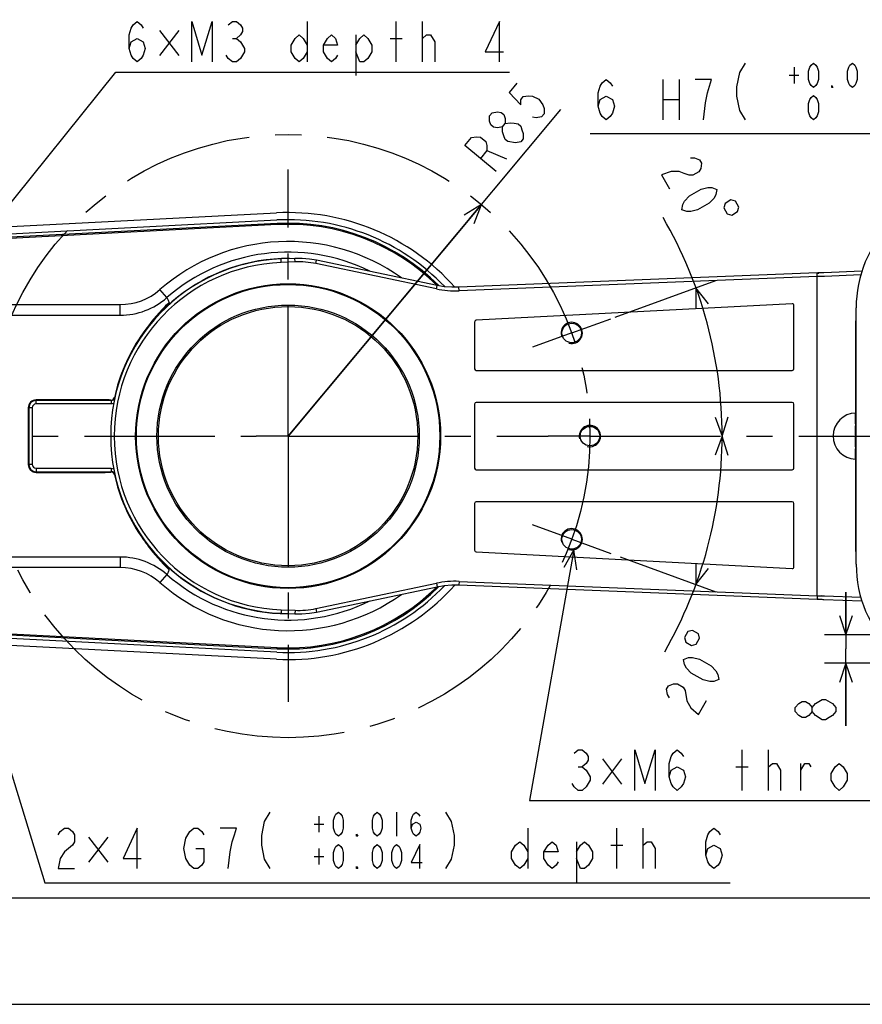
# Model space of a CAD drawing. Header units: millimetres. Extents: x 0 to 594, y 0 to 420.
# Tile 21 of 47: x 302 to 381, y 0 to 93. Entities that reach past the tile are written whole.
import ezdxf

# ---------------------------------------------------------------- set-up
doc = ezdxf.new("R2010")
doc.units = ezdxf.units.MM
doc.header["$LTSCALE"] = 32.67
doc.linetypes.add('CENTER', pattern=[0.6, 0.375, -0.075, 0.075, -0.075])
doc.layers.get('0').update_dxf_attribs({"linetype": 'CONTINUOUS'})
for name, color, linetype in [('ASSY', 7, 'CONTINUOUS'), ('AXIS', 7, 'CONTINUOUS'), ('DRA_ITEM', 7, 'CONTINUOUS'), ('DRAFT', 7, 'CONTINUOUS'), ('DRIV_DIM', 7, 'CONTINUOUS'), ('PARAM_DIM', 7, 'CONTINUOUS'), ('ROUND', 7, 'CONTINUOUS')]:
    doc.layers.add(name, color=color, linetype=linetype)
doc.styles.get("Standard").update_dxf_attribs({"font": 'txt', "width": 0.8})
doc.dimstyles.new('DIMSTYLE_13', dxfattribs={"dimtxt": 3.8, "dimasz": 1.8, "dimexe": 2, "dimexo": 1.5, "dimtad": 1, "dimdec": 3, "dimlfac": 3, "dimdsep": 46, "dimtxsty": 'STANDARD', "dimblk": 'OPEN', "dimblk1": 'OPEN', "dimblk2": 'OPEN', "dimcen": 0.09, "dimadec": 3, "dimazin": 2, "dimtp": 0.3, "dimtm": 0.3, "dimtfac": 1, "dimtdec": 3, "dimtofl": 0, "dimtmove": 0, "dimatfit": 3, "dimldrblk": 'OPEN', "dimfxl": 1, "dimtolj": 1, "dimarcsym": 0})
doc.dimstyles.new('DIMSTYLE_2', dxfattribs={"dimtxt": 3.8, "dimasz": 1.8, "dimexe": 2, "dimexo": 1.5, "dimgap": 0.95, "dimtad": 1, "dimdec": 3, "dimlfac": 3, "dimdsep": 46, "dimtxsty": 'STANDARD', "dimblk": 'OPEN', "dimblk1": 'OPEN', "dimblk2": 'OPEN', "dimcen": 0.09, "dimadec": 3, "dimazin": 2, "dimtp": 0.001, "dimtm": 0.001, "dimtfac": 1, "dimtdec": 3, "dimtofl": 0, "dimtmove": 0, "dimatfit": 3, "dimldrblk": 'OPEN', "dimfxl": 1, "dimtolj": 1, "dimarcsym": 0})
doc.dimstyles.new('DIMSTYLE_4', dxfattribs={"dimtxt": 3.8, "dimasz": 1.8, "dimexe": 2, "dimexo": 1.5, "dimgap": 1.9, "dimtad": 1, "dimdec": 3, "dimlfac": 3, "dimdsep": 46, "dimtxsty": 'STANDARD', "dimblk": 'OPEN', "dimblk1": 'OPEN', "dimblk2": 'OPEN', "dimcen": 0.09, "dimadec": 3, "dimazin": 2, "dimtp": 0.5, "dimtm": 0.5, "dimtfac": 1, "dimtdec": -1, "dimtofl": 0, "dimtmove": 0, "dimatfit": 3, "dimldrblk": 'OPEN', "dimfxl": 1, "dimtolj": 1, "dimarcsym": 0})

# ---------------------------------------------------------------- blocks, each defined once
blk = doc.blocks.new('_OPEN')
at = {"color": 0, "linetype": 'ByBlock'}
for p, q in [((0, 0), (-1, 0.342)), ((-1, -0.342), (0, 0)), ((-1, 0), (0, 0))]:
    blk.add_line(p, q, dxfattribs=at)
blk = doc.blocks.new('*D6')
at = {"layer": 'DRIV_DIM', "color": 2, "linetype": 'Continuous'}
for p, q in [((379.076, 100.326), (290.44, 100.326)), ((292.44, 100.326), (292.44, 94.826)), ((292.44, 89.326), (292.44, 94.826)), ((273.076, 89.326), (294.44, 89.326))]:
    blk.add_line(p, q, dxfattribs=at)
at = {"layer": 'DRIV_DIM', "color": 2, "linetype": 'Continuous', "xscale": 1.8, "yscale": 1.8, "zscale": 1.8}
for p, rotation in [((292.44, 100.326), 90), ((292.44, 89.326), 270)]:
    blk.add_blockref('_OPEN', p, dxfattribs=dict(at, rotation=rotation))
blk = doc.blocks.new('*D13')
at = {"layer": 'DRIV_DIM', "color": 2, "linetype": 'Continuous'}
for p, q in [((379.61, 34.717), (379.61, 38.717)), ((379.61, 38.717), (379.61, 33.384)), ((395.409, 34.717), (377.61, 34.717)), ((379.61, 26.172), (379.61, 33.384)), ((395.409, 32.05), (377.61, 32.05)), ((379.61, 32.05), (379.61, 26.172))]:
    blk.add_line(p, q, dxfattribs=at)
at = {"layer": 'DRIV_DIM', "color": 2, "linetype": 'Continuous', "xscale": 1.8, "yscale": 1.8, "zscale": 1.8}
for p, rotation in [((379.61, 34.717), 270), ((379.61, 32.05), 90)]:
    blk.add_blockref('_OPEN', p, dxfattribs=dict(at, rotation=rotation))
blk = doc.blocks.new('*D15')
at = {"layer": 'DRIV_DIM', "color": 2, "linetype": 'Continuous'}
blk.add_line((357.958, 64.563), (367.413, 68.004), dxfattribs=at)
for points in [[(366.695, 65.814), (365.533, 67.32), (365.529, 65.418)], [(367.336, 55.17), (367.991, 53.384), (368.567, 55.197)]]:
    blk.add_lwpolyline(points, dxfattribs=at)
blk.add_arc((327.242, 53.384), 40.749, 0, 30.24867, dxfattribs=at)
blk = doc.blocks.new('*D16')
at = {"layer": 'DRIV_DIM', "color": 2, "linetype": 'Continuous'}
blk.add_line((358.405, 42.041), (367.413, 38.763), dxfattribs=at)
for points in [[(368.567, 51.57), (367.991, 53.384), (367.336, 51.598)], [(365.529, 41.349), (365.533, 39.447), (366.695, 40.954)]]:
    blk.add_lwpolyline(points, dxfattribs=at)
blk.add_arc((327.242, 53.384), 40.749, 330.19119, 360, dxfattribs=at)
blk = doc.blocks.new('*D70')
at = {"layer": 'PARAM_DIM', "color": 2, "linetype": 'Continuous'}
for p, q in [((327.242, 53.384), (352.848, 84.069)), ((345.395, 75.138), (327.242, 53.384))]:
    blk.add_line(p, q, dxfattribs=at)
at = {"layer": 'PARAM_DIM', "color": 2, "linetype": 'Continuous', "xscale": 1.8, "yscale": 1.8, "zscale": 1.8, "rotation": 50.1567247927}
blk.add_blockref('_OPEN', (345.395, 75.138), dxfattribs=at)

msp = doc.modelspace()

# ---------------------------------------------------------------- linework, layer by layer
at = {"color": 7, "linetype": 'Continuous'}
for p, q in [((267.98325, 71.35974), (326.1623, 74.35577)), ((268.01754, 70.69395), (326.19659, 73.68998)), ((380.5423, 42.55022), (380.5423, 64.21689)), ((380.5423, 64.21689), (380.57563, 64.21689)), ((380.50897, 54.54675), (380.50897, 55.51897)), ((380.5423, 55.51897), (380.50897, 55.51897)), ((380.5423, 55.30022), (380.50897, 55.30022)), ((380.5423, 54.69259), (380.50897, 54.69259)), ((380.5423, 54.54675), (380.50897, 54.54675)), ((380.50897, 53.47731), (380.50897, 54.35231)), ((380.5423, 54.35231), (380.50897, 54.35231)), ((380.5423, 53.47731), (380.50897, 53.47731)), ((380.50897, 52.38356), (380.50897, 53.28286)), ((380.5423, 53.28286), (380.50897, 53.28286)), ((380.5423, 53.25856), (380.50897, 53.25856)), ((380.5423, 53.18564), (380.50897, 53.18564)), ((380.5423, 53.08842), (380.50897, 53.08842)), ((380.5423, 52.96689), (380.50897, 52.96689)), ((380.5423, 52.52939), (380.50897, 52.52939)), ((380.5423, 52.38356), (380.50897, 52.38356)), ((380.50897, 51.21689), (380.50897, 52.18911)), ((380.5423, 52.18911), (380.50897, 52.18911)), ((380.5423, 52.16481), (380.50897, 52.16481)), ((380.5423, 52.1162), (380.50897, 52.1162)), ((380.5423, 52.01897), (380.50897, 52.01897)), ((380.5423, 51.92175), (380.50897, 51.92175)), ((380.5423, 51.80022), (380.50897, 51.80022)), ((380.5423, 51.60578), (380.50897, 51.60578)), ((380.5423, 51.48425), (380.50897, 51.48425)), ((380.5423, 51.38703), (380.50897, 51.38703)), ((380.5423, 51.28981), (380.50897, 51.28981)), ((380.5423, 51.2412), (380.50897, 51.2412)), ((380.5423, 51.21689), (380.50897, 51.21689)), ((380.5423, 42.55022), (380.57563, 42.55022)), ((326.1623, 32.41135), (267.98325, 35.40738)), ((326.19659, 33.07713), (268.01754, 36.07316)), ((10, 10), (584, 10)), ((12.37736, 0), (584.30102, 0))]:
    msp.add_line(p, q, dxfattribs=at)
for centre in [(353.86692, 63.07413), (355.57563, 53.38356), (353.86692, 43.69299)]:
    msp.add_circle(centre, 0.91667, dxfattribs=at)
for radius, start, end in [(21, 41.7720582, 92.9479406), (20.33333, 43.701847, 92.9479406), (21, 267.0520594, 318.2275722), (20.33333, 267.0520594, 316.2974611)]:
    msp.add_arc((327.2423, 53.38356), radius, start, end, dxfattribs=at)
at = {"color": 2, "linetype": 'Continuous'}
for centre in [(353.86692, 63.07413), (355.57563, 53.38356), (353.86692, 43.69299)]:
    msp.add_arc(centre, 1, 255, 195, dxfattribs=at)
at = {"layer": 'ASSY', "color": 7, "linetype": 'Continuous'}
msp.add_arc((380.57563, 53.38356), 2.16667, 90.8834632, 268.2334934, dxfattribs=at)
at = {"layer": 'AXIS', "color": 7, "linetype": 'CENTER'}
for p, q in [((327.2423, 53.38356), (327.2423, 78.43802)), ((353.86692, 63.07413), (357.54739, 64.41371)), ((353.86692, 63.07413), (350.18646, 61.73455)), ((268.90897, 53.38356), (324.24229, 53.38356)), ((327.2423, 53.38356), (324.24229, 53.38356)), ((327.2423, 53.38356), (327.2423, 28.42026)), ((327.2423, 53.38356), (351.65897, 53.38356)), ((355.57563, 53.38356), (351.65897, 53.38356)), ((355.57563, 53.38356), (399.24229, 53.38356)), ((353.86692, 43.69299), (350.18646, 45.03257)), ((353.86692, 43.69299), (357.54739, 42.35341))]:
    msp.add_line(p, q, dxfattribs=at)
msp.add_circle((327.2423, 53.38356), 28.33333, dxfattribs=at)
at = {"layer": 'DRA_ITEM', "color": 2, "linetype": 'Continuous'}
for p, q in [((329.03416, 92.33698), (329.03416, 88.53698)), ((337.39418, 88.53698), (337.39418, 92.33698)), ((339.86418, 88.53698), (339.86418, 92.33698)), ((316.96915, 91.50573), (315.16417, 89.13073)), ((315.16417, 91.50573), (316.96915, 89.13073)), ((322.00416, 90.75365), (322.38418, 90.75365)), ((333.59416, 91.07032), (333.59416, 87.27032)), ((336.82418, 90.75365), (337.96417, 90.75365)), ((339.86418, 90.75365), (340.24417, 91.07032)), ((374.74497, 88.04204), (374.74497, 86.52204)), ((297.63322, 70.86197), (311.05417, 87.58698)), ((311.05417, 87.58698), (311.55417, 87.58698)), ((311.55417, 87.58698), (348.03417, 87.58698)), ((374.28899, 87.28204), (375.20098, 87.28204)), ((362.43299, 86.90204), (362.43299, 83.10204)), ((363.95298, 86.90204), (363.95298, 83.10204)), ((366.99299, 86.90204), (365.47297, 86.90204)), ((362.43299, 85.00204), (363.95298, 85.00204)), ((389.03298, 81.77204), (355.59298, 81.77204)), ((294.35505, 44.22146), (304.40281, 11.41559)), ((354.06202, 42.7122), (349.9108, 19.1515)), ((369.85973, 20.1015), (369.85973, 23.9015)), ((372.32971, 20.1015), (372.32971, 23.9015)), ((354.46972, 22.31817), (354.84974, 22.31817)), ((356.74971, 23.07025), (358.55474, 20.69525)), ((358.55474, 23.07025), (356.74971, 20.69525)), ((369.28973, 22.31817), (370.42973, 22.31817)), ((372.32971, 22.31817), (372.70973, 22.63483)), ((375.36971, 20.1015), (375.36971, 22.63483)), ((349.9108, 19.1515), (353.13972, 19.1515)), ((353.13972, 19.1515), (389.61972, 19.1515)), ((330.13482, 17.68559), (330.13482, 16.16559)), ((337.43079, 18.06559), (337.43079, 15.78559)), ((329.67881, 16.92559), (330.5908, 16.92559)), ((349.74281, 16.54559), (349.74281, 12.74559)), ((358.10282, 12.74559), (358.10282, 16.54559)), ((360.57279, 12.74559), (360.57279, 16.54559)), ((308.51281, 15.71434), (310.3178, 13.33934)), ((310.3178, 15.71434), (308.51281, 13.33934)), ((354.3028, 15.27893), (354.3028, 11.47893)), ((357.53282, 14.96226), (358.67282, 14.96226)), ((360.57279, 14.96226), (360.95282, 15.27893)), ((329.67881, 13.88559), (330.5908, 13.88559)), ((330.13482, 14.64559), (330.13482, 13.12559)), ((304.40281, 11.41559), (304.90281, 11.41559)), ((304.90281, 11.41559), (368.74281, 11.41559))]:
    msp.add_line(p, q, dxfattribs=at)
for points in [[(312.31417, 89.80364), (312.50418, 90.43698), (313.07418, 90.75365), (313.64418, 90.43698), (313.83416, 89.80364), (313.64418, 89.17032), (313.45417, 88.85365), (313.07418, 88.53698), (312.69416, 88.85365), (312.50418, 89.17032), (312.31417, 89.80364), (312.31417, 91.07032), (312.50418, 91.70364), (312.69416, 92.02031), (313.07418, 92.33698), (313.45417, 92.02031), (313.64418, 91.70364)], [(318.20418, 88.53698), (318.20418, 92.33698), (319.15416, 89.17032), (320.10419, 92.33698), (320.10419, 88.53698)], [(321.62417, 92.02031), (322.00416, 92.33698), (322.38418, 92.33698), (322.76417, 92.02031), (322.95418, 91.70364), (322.95418, 91.38698), (322.76417, 91.07032), (322.38418, 90.75365), (322.76417, 90.43698), (322.95418, 90.12031), (323.14416, 89.80364), (323.14416, 89.48697)], [(347.08416, 88.53698), (347.08416, 92.33698), (345.75415, 89.48697), (347.46419, 89.48697)], [(329.03416, 89.48697), (328.65417, 88.85365), (328.27415, 88.53698), (327.89416, 88.85365), (327.51418, 89.48697), (327.51418, 90.12031), (327.89416, 90.75365), (328.27415, 91.07032), (328.65417, 90.75365), (329.03416, 90.12031)], [(331.88416, 89.17032), (331.69418, 88.85365), (331.31416, 88.53698), (330.93417, 88.85365), (330.55418, 89.48697), (330.55418, 90.12031), (330.93417, 90.75365), (331.31416, 91.07032), (331.69418, 90.75365), (331.88416, 90.12031), (330.55418, 90.12031)], [(333.59416, 90.12031), (333.97418, 90.75365), (334.35417, 91.07032), (334.73415, 90.75365), (335.11418, 90.12031), (335.11418, 89.48697), (334.73415, 88.85365), (334.35417, 88.53698), (333.97418, 88.53698), (333.59416, 89.48697)], [(340.24417, 91.07032), (340.62416, 91.07032), (341.00418, 90.43698), (341.00418, 88.53698)], [(323.14416, 89.48697), (322.76417, 88.85365), (322.38418, 88.53698), (322.00416, 88.53698), (321.62417, 88.85365), (321.43416, 89.17032)], [(370.14698, 88.42204), (369.61498, 87.53537), (369.34898, 86.20537), (369.34898, 85.31871), (369.61498, 83.9887), (370.14698, 83.10204)], [(376.56899, 86.14204), (376.34098, 86.33204), (376.22696, 86.52204), (376.11298, 86.90204), (376.11298, 87.66204), (376.22696, 88.04204), (376.34098, 88.23204), (376.56899, 88.42204), (376.797, 88.23204), (376.91098, 88.04204), (377.02497, 87.66204), (377.02497, 86.90204), (376.91098, 86.52204), (376.797, 86.33204), (376.56899, 86.14204)], [(380.21699, 86.14204), (379.98899, 86.33204), (379.87496, 86.52204), (379.76098, 86.90204), (379.76098, 87.66204), (379.87496, 88.04204), (379.98899, 88.23204), (380.21699, 88.42204), (380.44496, 88.23204), (380.55898, 88.04204), (380.67297, 87.66204), (380.67297, 86.90204), (380.55898, 86.52204), (380.44496, 86.33204), (380.21699, 86.14204)], [(356.35298, 84.36871), (356.54299, 85.00204), (357.11299, 85.31871), (357.68299, 85.00204), (357.87296, 84.36871), (357.68299, 83.73537), (357.49298, 83.41871), (357.11299, 83.10204), (356.73296, 83.41871), (356.54299, 83.73537), (356.35298, 84.36871), (356.35298, 85.63537), (356.54299, 86.26871), (356.73296, 86.58537), (357.11299, 86.90204), (357.49298, 86.58537), (357.68299, 86.26871)], [(366.23298, 83.10204), (366.42299, 84.68537), (366.61296, 85.63537), (366.99299, 86.90204)], [(378.39297, 86.14204), (378.27899, 86.14204), (378.27899, 86.33204), (378.39297, 86.14204)], [(376.56899, 83.10204), (376.34098, 83.29204), (376.22696, 83.48204), (376.11298, 83.86204), (376.11298, 84.62204), (376.22696, 85.00204), (376.34098, 85.19204), (376.56899, 85.38204), (376.797, 85.19204), (376.91098, 85.00204), (377.02497, 84.62204), (377.02497, 83.86204), (376.91098, 83.48204), (376.797, 83.29204), (376.56899, 83.10204)], [(354.35598, 40.83268), (354.06202, 42.7122), (353.14338, 41.04633)], [(354.08973, 23.58483), (354.46972, 23.9015), (354.84974, 23.9015), (355.22973, 23.58483), (355.41974, 23.26817), (355.41974, 22.9515), (355.22973, 22.63483), (354.84974, 22.31817), (355.22973, 22.0015), (355.41974, 21.68483), (355.60972, 21.36817), (355.60972, 21.0515)], [(359.78972, 20.1015), (359.78972, 23.9015), (360.73971, 20.73483), (361.68973, 23.9015), (361.68973, 20.1015)], [(363.01971, 21.36817), (363.20972, 22.0015), (363.77972, 22.31817), (364.34972, 22.0015), (364.53973, 21.36817), (364.34972, 20.73483), (364.15971, 20.41816), (363.77972, 20.1015), (363.39973, 20.41816), (363.20972, 20.73483), (363.01971, 21.36817), (363.01971, 22.63483), (363.20972, 23.26817), (363.39973, 23.58483), (363.77972, 23.9015), (364.15971, 23.58483), (364.34972, 23.26817)], [(372.70973, 22.63483), (373.08972, 22.63483), (373.46971, 22.0015), (373.46971, 20.1015)], [(375.36971, 22.0015), (375.74974, 22.63483), (376.12973, 22.63483), (376.31974, 22.31817)], [(379.73973, 21.0515), (379.35971, 20.41816), (378.97972, 20.1015), (378.59973, 20.41816), (378.21971, 21.0515), (378.21971, 21.68483), (378.59973, 22.31817), (378.97972, 22.63483), (379.35971, 22.31817), (379.73973, 21.68483), (379.73973, 21.0515)], [(355.60972, 21.0515), (355.22973, 20.41816), (354.84974, 20.1015), (354.46972, 20.1015), (354.08973, 20.41816), (353.89972, 20.73483)], [(325.5368, 18.06559), (325.00479, 17.17893), (324.73879, 15.84893), (324.73879, 14.96226), (325.00479, 13.63226), (325.5368, 12.74559)], [(331.95881, 15.78559), (331.7308, 15.9756), (331.61681, 16.16559), (331.50279, 16.54559), (331.50279, 17.30559), (331.61681, 17.68559), (331.7308, 17.87559), (331.95881, 18.06559), (332.18681, 17.87559), (332.3008, 17.68559), (332.41482, 17.30559), (332.41482, 16.54559), (332.3008, 16.16559), (332.18681, 15.9756), (331.95881, 15.78559)], [(335.60681, 15.78559), (335.3788, 15.9756), (335.26482, 16.16559), (335.1508, 16.54559), (335.1508, 17.30559), (335.26482, 17.68559), (335.3788, 17.87559), (335.60681, 18.06559), (335.83482, 17.87559), (335.9488, 17.68559), (336.06282, 17.30559), (336.06282, 16.54559), (335.9488, 16.16559), (335.83482, 15.9756), (335.60681, 15.78559)], [(338.7988, 16.54559), (338.91282, 16.92559), (339.25481, 17.11559), (339.5968, 16.92559), (339.71079, 16.54559), (339.5968, 16.16559), (339.48282, 15.9756), (339.25481, 15.78559), (339.02681, 15.9756), (338.91282, 16.16559), (338.7988, 16.54559), (338.7988, 17.30559), (338.91282, 17.68559), (339.02681, 17.87559), (339.25481, 18.06559), (339.48282, 17.87559), (339.5968, 17.68559)], [(342.02882, 18.06559), (342.56082, 17.17893), (342.82682, 15.84893), (342.82682, 14.96226), (342.56082, 13.63226), (342.02882, 12.74559)], [(305.66281, 15.91226), (305.85279, 16.22893), (306.23281, 16.54559), (306.6128, 16.54559), (306.99279, 16.22893), (307.1828, 15.91226), (307.1828, 15.27893), (306.99279, 14.96226), (306.6128, 14.64559), (306.23281, 14.32893), (305.85279, 13.69559), (305.66281, 12.74559), (307.1828, 12.74559)], [(313.0728, 12.74559), (313.0728, 16.54559), (311.74279, 13.69559), (313.45279, 13.69559)], [(318.01282, 13.06226), (317.6328, 13.69559), (317.44282, 14.64559), (317.6328, 15.59559), (317.82281, 15.91226), (318.01282, 16.22893), (318.39281, 16.54559), (318.7728, 16.54559), (319.15282, 16.22893), (319.3428, 15.91226)], [(321.62279, 12.74559), (321.81281, 14.32893), (322.00282, 15.27893), (322.19279, 15.91226), (322.3828, 16.54559), (320.86282, 16.54559)], [(333.78279, 15.78559), (333.6688, 15.78559), (333.6688, 15.9756), (333.78279, 15.78559)], [(366.4628, 14.01226), (366.65281, 14.64559), (367.22281, 14.96226), (367.79281, 14.64559), (367.98282, 14.01226), (367.79281, 13.37893), (367.6028, 13.06226), (367.22281, 12.74559), (366.84282, 13.06226), (366.65281, 13.37893), (366.4628, 14.01226), (366.4628, 15.27893), (366.65281, 15.91226), (366.84282, 16.22893), (367.22281, 16.54559), (367.6028, 16.22893), (367.79281, 15.91226)], [(331.95881, 12.74559), (331.7308, 12.93559), (331.61681, 13.12559), (331.50279, 13.50559), (331.50279, 14.26559), (331.61681, 14.64559), (331.7308, 14.83559), (331.95881, 15.0256), (332.18681, 14.83559), (332.3008, 14.64559), (332.41482, 14.26559), (332.41482, 13.50559), (332.3008, 13.12559), (332.18681, 12.93559), (331.95881, 12.74559)], [(335.60681, 12.74559), (335.3788, 12.93559), (335.26482, 13.12559), (335.1508, 13.50559), (335.1508, 14.26559), (335.26482, 14.64559), (335.3788, 14.83559), (335.60681, 15.0256), (335.83482, 14.83559), (335.9488, 14.64559), (336.06282, 14.26559), (336.06282, 13.50559), (335.9488, 13.12559), (335.83482, 12.93559), (335.60681, 12.74559)], [(337.43079, 12.74559), (337.20282, 12.93559), (337.0888, 13.12559), (336.97482, 13.50559), (336.97482, 14.26559), (337.0888, 14.64559), (337.20282, 14.83559), (337.43079, 15.0256), (337.6588, 14.83559), (337.77282, 14.64559), (337.88681, 14.26559), (337.88681, 13.50559), (337.77282, 13.12559), (337.6588, 12.93559), (337.43079, 12.74559)], [(339.5968, 12.74559), (339.5968, 15.0256), (338.7988, 13.31559), (339.82481, 13.31559)], [(349.74281, 13.69559), (349.36282, 13.06226), (348.98279, 12.74559), (348.60281, 13.06226), (348.22282, 13.69559), (348.22282, 14.32893), (348.60281, 14.96226), (348.98279, 15.27893), (349.36282, 14.96226), (349.74281, 14.32893)], [(352.5928, 13.37893), (352.40279, 13.06226), (352.0228, 12.74559), (351.64282, 13.06226), (351.26279, 13.69559), (351.26279, 14.32893), (351.64282, 14.96226), (352.0228, 15.27893), (352.40279, 14.96226), (352.5928, 14.32893), (351.26279, 14.32893)], [(354.3028, 14.32893), (354.68282, 14.96226), (355.06281, 15.27893), (355.4428, 14.96226), (355.82282, 14.32893), (355.82282, 13.69559), (355.4428, 13.06226), (355.06281, 12.74559), (354.68282, 12.74559), (354.3028, 13.69559)], [(360.95282, 15.27893), (361.3328, 15.27893), (361.71279, 14.64559), (361.71279, 12.74559)], [(318.58282, 14.64559), (319.3428, 14.64559), (319.3428, 13.37893), (319.15282, 13.06226), (318.7728, 12.74559), (318.39281, 12.74559), (318.01282, 13.06226)], [(333.78279, 12.74559), (333.6688, 12.74559), (333.6688, 12.93559), (333.78279, 12.74559)]]:
    msp.add_lwpolyline(points, dxfattribs=at)
at = {"layer": 'DRAFT', "color": 7, "linetype": 'Continuous'}
for p, q in [((326.21363, 73.35709), (267.93754, 70.35578)), ((267.93754, 36.41134), (326.21363, 33.41003))]:
    msp.add_line(p, q, dxfattribs=at)
for start, end in [(44.9948418, 92.9482139), (267.0517861, 315.0053425)]:
    msp.add_arc((327.2423, 53.38356), 20, start, end, dxfattribs=at)
at = {"layer": 'DRIV_DIM', "color": 2, "linetype": 'Continuous'}
for points in [[(365.03305, 79.52696), (365.4023, 79.52236), (365.86731, 79.35362), (366.05874, 79.02535), (365.97658, 78.53757), (365.79875, 78.21392), (365.25167, 77.89487), (364.88241, 77.89948), (364.4174, 78.06822), (363.95244, 78.23696), (363.21392, 78.24618), (362.29755, 77.93174), (363.06325, 76.61869)], [(364.2118, 74.64912), (364.29392, 75.1369), (364.47175, 75.46056), (364.92316, 75.94374), (366.01737, 76.58182), (366.66017, 76.73674), (367.02946, 76.73213), (367.49443, 76.56339), (367.41231, 76.0756), (367.23445, 75.75195), (366.78307, 75.26877), (365.68886, 74.63068), (365.04603, 74.47578), (364.67677, 74.48038), (364.2118, 74.64912)], [(368.80722, 75.56939), (368.26013, 75.25034), (368.14611, 74.81726), (368.46515, 74.27017), (368.89822, 74.15614), (369.4453, 74.47518), (369.55936, 74.90825), (369.24032, 75.45536), (368.80722, 75.56939)], [(364.58004, 34.03616), (365.12956, 33.72132), (365.56175, 33.83868), (365.87659, 34.38821), (365.75923, 34.82039), (365.20972, 35.13523), (364.77752, 35.01788), (364.46269, 34.46834), (364.58004, 34.03616)], [(367.67117, 30.51343), (367.20751, 30.34112), (366.83829, 30.33368), (366.19433, 30.48365), (365.09523, 31.11332), (364.64015, 31.59302), (364.45982, 31.9153), (364.37397, 32.40243), (364.83764, 32.57474), (365.20685, 32.58219), (365.85085, 32.43221), (366.94992, 31.80254), (367.40499, 31.32284), (367.58532, 31.00057), (367.67117, 30.51343)], [(363.0345, 28.79038), (362.85417, 29.11266), (362.76832, 29.5998), (362.9572, 29.92952), (363.42087, 30.10183), (363.79009, 30.10927), (364.33964, 29.79443), (364.51997, 29.47216)], [(364.51997, 29.47216), (364.69167, 28.49788), (365.05234, 27.85332), (365.78218, 27.21621), (366.53777, 28.5351)], [(376.44329, 27.50165), (376.12661, 27.12165), (375.80996, 26.93165), (375.49327, 26.93165), (375.17662, 27.12165), (374.85993, 27.50165), (374.85993, 27.88165), (375.17662, 28.26165), (375.49327, 28.45165), (375.80996, 28.45165), (376.12661, 28.26165), (376.44329, 27.88165)], [(377.39328, 26.74165), (376.75994, 27.12165), (376.44329, 27.50165), (376.44329, 27.88165), (376.75994, 28.26165), (377.07659, 28.45165), (377.39328, 28.64165), (377.70993, 28.64165)], [(377.70993, 28.64165), (378.34327, 28.26165), (378.65995, 27.88165), (378.65995, 27.50165)], [(378.65995, 27.50165), (378.34327, 27.12165), (378.02662, 26.93165), (377.70993, 26.74165), (377.39328, 26.74165)]]:
    msp.add_lwpolyline(points, dxfattribs=at)
at = {"layer": 'PARAM_DIM', "color": 2, "linetype": 'Continuous'}
for p, q in [((349.07521, 81.03079), (348.5886, 80.94191)), ((345.91215, 80.20575), (347.73617, 79.42608))]:
    msp.add_line(p, q, dxfattribs=at)
for points in [[(348.71393, 86.52893), (347.98354, 85.65364), (349.07749, 84.49333), (349.07782, 84.98798), (349.32127, 85.27974), (349.80788, 85.36862), (350.17272, 85.31162), (350.78075, 85.05173), (351.14529, 84.50008), (351.26667, 84.15131), (351.26634, 83.65666), (351.02289, 83.3649), (350.53632, 83.27602), (350.17145, 83.33303)], [(347.37326, 82.45098), (346.88665, 82.3621), (346.52178, 82.4191), (346.27865, 82.622), (346.15723, 82.97076), (346.15756, 83.46541), (346.40101, 83.75717), (346.88763, 83.84605), (347.25249, 83.78905), (347.49562, 83.58617), (347.61704, 83.23739), (347.61671, 82.74275)], [(348.5886, 80.94191), (347.85886, 81.05591), (347.61573, 81.2588), (347.49431, 81.60757), (347.37293, 81.95634), (347.37326, 82.45098), (347.61671, 82.74275), (348.10332, 82.83163), (348.46816, 82.77462), (348.83303, 82.71762), (349.07619, 82.51473), (349.19757, 82.16596), (349.31899, 81.8172), (349.31866, 81.32255), (349.07521, 81.03079)], [(346.76233, 78.25903), (343.84468, 80.69365), (344.45333, 81.42306), (344.93994, 81.51194), (345.30481, 81.45493), (345.79106, 81.04917), (345.91248, 80.7004), (345.91215, 80.20575), (345.3035, 79.47634)]]:
    msp.add_lwpolyline(points, dxfattribs=at)
at = {"layer": 'ROUND', "color": 9, "linetype": 'Continuous'}
for p, q in [((326.21907, 73.2515), (267.94328, 70.25021)), ((326.21363, 73.35709), (326.21907, 73.2515)), ((326.5892, 69.69795), (326.57587, 70.03102)), ((327.88766, 69.74993), (326.5892, 69.69795)), ((327.88766, 69.74993), (327.87433, 70.083)), ((329.85276, 69.58533), (329.92132, 69.91153)), ((341.16041, 67.20882), (329.85276, 69.58533)), ((376.9204, 68.37681), (376.90707, 68.70988)), ((381.0239, 68.52944), (377.58748, 68.39187)), ((341.16041, 67.20882), (341.22897, 67.53502)), ((376.9204, 68.37681), (343.28927, 67.03049)), ((376.9204, 38.3903), (376.9204, 68.37681)), ((377.25353, 68.37681), (376.9204, 68.37681)), ((377.25435, 68.37644), (377.25353, 68.37681)), ((315.861, 66.39091), (315.20341, 67.14246)), ((343.28927, 67.03049), (343.27594, 67.36356)), ((278.79148, 65.74234), (311.47702, 65.74234)), ((311.47702, 64.74371), (311.47702, 65.74234)), ((374.56725, 65.82226), (344.90058, 64.26085)), ((374.73523, 59.71689), (374.73523, 65.66288)), ((278.79148, 64.74371), (311.47702, 64.74371)), ((344.74937, 64.10147), (344.74937, 59.71689)), ((344.90897, 59.55729), (374.57563, 59.55729)), ((303.57563, 56.40057), (303.57563, 56.78768)), ((309.93535, 56.78768), (303.57563, 56.78768)), ((310.62661, 56.73345), (303.57563, 56.73345)), ((310.62661, 56.73345), (310.60966, 56.75457)), ((310.62661, 56.73345), (310.62661, 56.40057)), ((310.95159, 56.99429), (310.93458, 57.01509)), ((310.99234, 56.98526), (310.9516, 56.99429)), ((374.57563, 56.54316), (344.90897, 56.54316)), ((302.83818, 56.05022), (302.83818, 50.71689)), ((303.22529, 56.05022), (302.83818, 56.05022)), ((302.89241, 56.05022), (302.89241, 50.71689)), ((303.22529, 56.05022), (303.22529, 50.71689)), ((310.62661, 56.40057), (303.57563, 56.40057)), ((344.74937, 56.38356), (344.74937, 50.38356)), ((374.73523, 50.38356), (374.73523, 56.38356)), ((303.22529, 50.71689), (302.83818, 50.71689)), ((303.57563, 50.36655), (303.57563, 49.97943)), ((303.57563, 50.36655), (310.62661, 50.36655)), ((303.57563, 50.03367), (310.62661, 50.03367)), ((303.57563, 49.97943), (309.93535, 49.97943)), ((310.60966, 50.01254), (310.62661, 50.03367)), ((310.62661, 50.36655), (310.62661, 50.03367)), ((344.90897, 50.22396), (374.57563, 50.22396)), ((310.93458, 49.75202), (310.9516, 49.77282)), ((310.9516, 49.77282), (310.99234, 49.78186)), ((374.57563, 47.20983), (344.90897, 47.20983)), ((344.74937, 47.05022), (344.74937, 42.66564)), ((374.73523, 41.10424), (374.73523, 47.05022)), ((311.47702, 42.0234), (278.79148, 42.0234)), ((311.47702, 42.0234), (311.47702, 41.02477)), ((344.90058, 42.50626), (374.56725, 40.94486)), ((311.47702, 41.02477), (278.79148, 41.02477)), ((315.861, 40.3762), (315.20341, 39.62465)), ((329.85276, 37.18179), (341.16041, 39.5583)), ((341.16041, 39.5583), (341.22897, 39.23209)), ((343.28927, 39.73663), (343.27594, 39.40356)), ((343.28927, 39.73663), (376.9204, 38.3903)), ((376.9204, 38.3903), (376.90707, 38.05724)), ((376.9204, 38.3903), (377.25353, 38.3903)), ((377.25353, 38.3903), (377.25435, 38.39068)), ((377.58748, 38.37525), (381.0239, 38.23768)), ((326.5892, 37.06916), (326.57587, 36.73609)), ((326.5892, 37.06916), (327.88766, 37.01718)), ((327.88766, 37.01718), (327.87433, 36.68411)), ((329.85276, 37.18179), (329.92132, 36.85558)), ((267.94328, 36.51691), (326.21907, 33.51562)), ((326.21363, 33.41003), (326.21907, 33.51562))]:
    msp.add_line(p, q, dxfattribs=at)
at = {"layer": 'ROUND', "color": 7, "linetype": 'Continuous'}
for p, q in [((327.87433, 70.083), (326.57587, 70.03102)), ((341.22897, 67.53502), (329.92132, 69.91153)), ((376.90707, 68.70988), (343.27594, 67.36356)), ((377.04661, 68.70843), (377.00364, 68.70787)), ((377.10121, 68.70949), (377.04661, 68.70843)), ((377.06057, 68.67924), (377.05976, 68.67962)), ((377.16734, 68.7111), (377.10121, 68.70949)), ((377.24483, 68.71329), (377.16734, 68.7111)), ((377.33345, 68.71609), (377.24483, 68.71329)), ((377.43261, 68.71954), (377.33345, 68.71609)), ((377.54112, 68.72363), (377.43261, 68.71954)), ((381.11425, 68.86665), (377.54112, 68.72363)), ((380.57563, 41.33701), (380.57563, 65.4301)), ((329.92132, 36.85558), (341.22897, 39.23209)), ((343.27594, 39.40356), (376.90707, 38.05724)), ((377.00424, 38.05924), (377.04238, 38.05875)), ((377.04238, 38.05875), (377.08939, 38.05788)), ((377.05976, 38.0875), (377.06057, 38.08787)), ((377.08939, 38.05788), (377.14511, 38.05659)), ((377.14511, 38.05659), (377.20941, 38.05486)), ((377.20941, 38.05486), (377.28216, 38.05268)), ((377.28216, 38.05268), (377.36321, 38.05002)), ((377.36321, 38.05002), (377.45215, 38.04686)), ((377.45215, 38.04686), (377.54822, 38.04321)), ((377.54822, 38.04321), (381.11425, 37.90046)), ((326.57587, 36.73609), (327.87433, 36.68411))]:
    msp.add_line(p, q, dxfattribs=at)
for points in [[(329.92132, 69.91153), (329.26387, 70.02245), (328.54546, 70.08282), (327.87433, 70.083)], [(377.00364, 68.70787), (376.9866, 68.70775), (376.97247, 68.70774), (376.96143, 68.7078), (376.95377, 68.70791), (376.95204, 68.70795)], [(343.27594, 67.36356), (342.60876, 67.36358), (341.89112, 67.42351), (341.22897, 67.53502)], [(341.22897, 39.23209), (341.88686, 39.34306), (342.60447, 39.40336), (343.27594, 39.40356)], [(327.87433, 36.68411), (328.54107, 36.68412), (329.2595, 36.74411), (329.92132, 36.85558)]]:
    msp.add_lwpolyline(points, dxfattribs=at)
at = {"layer": 'ROUND', "color": 9, "linetype": 'Continuous'}
for radius in [14.31678, 14.24507, 12.31678, 12.1752]:
    msp.add_circle((327.2423, 53.38356), radius, dxfattribs=at)
for centre, radius, start, end in [((327.2423, 53.38356), 19.89427, 45.3351965, 92.9482139), ((327.2423, 53.38356), 18.2823, 54.4459398, 131.1855761), ((327.2423, 53.38356), 17.28367, 63.6434397, 131.1855761), ((327.2423, 53.38356), 16.32746, 92.2924428, 267.7075572), ((327.2423, 53.38356), 16.68606, 89.5922215, 167.5027854), ((328.20506, 61.72703), 8.02918, 78.1579319, 92.2655019), ((311.47722, 71.40072), 5.65838, 269.9980125, 311.1875636), ((342.94543, 75.72197), 8.69827, 258.1579319, 272.2655018), ((311.47615, 71.40355), 6.65984, 270.0074594, 311.1781167), ((382.31884, 98.81615), 73.9462, 206.0080692, 206.3911918), ((374.57563, 65.66288), 0.1596, 0, 93.0127875), ((344.90897, 64.10147), 0.1596, 93.0127875, 180), ((327.2423, 53.38356), 16.70718, 145.8416816, 167.4457597), ((344.90897, 59.71689), 0.1596, 180, 270), ((374.57563, 59.71689), 0.1596, 270, 360), ((303.57563, 56.05022), 0.73746, 90, 180), ((303.57563, 56.05022), 0.68322, 90, 180), ((310.6088, 57.08852), 0.33395, 270.1476047, 347.298155), ((310.62764, 57.06504), 0.33159, 269.8217163, 347.6813843), ((344.90897, 56.38356), 0.1596, 90, 180), ((374.57563, 56.38356), 0.1596, 0, 90), ((303.57563, 56.05022), 0.35035, 90, 180), ((303.57563, 50.71689), 0.73746, 180, 270), ((303.57563, 50.71689), 0.68322, 180, 270), ((303.57563, 50.71689), 0.35035, 180, 270), ((310.6088, 49.67859), 0.33395, 12.7018439, 89.8523964), ((310.62764, 49.70208), 0.33159, 12.3186161, 90.1782829), ((344.90897, 50.38356), 0.1596, 180, 270), ((374.57563, 50.38356), 0.1596, 270, 360), ((327.2423, 53.38356), 16.70718, 192.5542403, 214.1583192), ((327.2423, 53.38356), 16.68606, 192.4972216, 269.9002658), ((344.90897, 47.05022), 0.1596, 90, 180), ((374.57563, 47.05022), 0.1596, 0, 90), ((344.90897, 42.66564), 0.1596, 180, 266.9872125), ((311.47615, 35.36357), 6.65984, 48.8218846, 89.9925393), ((311.47722, 35.3664), 5.65838, 48.8124377, 90.0019862), ((382.31878, 7.95099), 73.94613, 153.608808, 153.991931), ((374.57563, 41.10424), 0.1596, 266.9872125, 360), ((327.2423, 53.38356), 17.28367, 228.814424, 296.3565603), ((327.2423, 53.38356), 18.2823, 228.814424, 305.5540898), ((327.2423, 53.38356), 19.89427, 267.0517861, 314.6648035), ((342.94543, 31.04515), 8.69827, 87.7344974, 101.8420689), ((328.20506, 45.04008), 8.02918, 267.7344973, 281.8420689)]:
    msp.add_arc(centre, radius, start, end, dxfattribs=at)
at = {"layer": 'ROUND', "color": 7, "linetype": 'Continuous'}
msp.add_arc((327.2423, 53.38356), 16.6608, 92.2924428, 267.7075572, dxfattribs=at)
for centre, major_axis, start_param, end_param in [((391.8607, 65.4301), (0, -11.28679), 3.14159265, 4.71238898), ((391.8607, 41.33701), (0, 11.28679), 1.57079633, 3.14159265)]:
    msp.add_ellipse(centre, major_axis=major_axis, ratio=0.9998477, start_param=start_param, end_param=end_param, dxfattribs=at)
for points in [[(376.90707, 68.70988), (376.95939, 68.71197), (377.01363, 68.7011), (377.06109, 68.679)], [(376.90707, 38.05724), (376.95939, 38.05515), (377.01363, 38.06601), (377.06109, 38.08812)]]:
    msp.add_open_spline(points, degree=3, dxfattribs=at)
at = {"layer": 'ROUND', "color": 9, "linetype": 'Continuous'}
for points, knots in [([(377.58748, 68.39187), (377.54594, 68.38855), (377.48549, 68.38406), (377.40837, 68.3793), (377.35887, 68.37657), (377.31806, 68.37519), (377.28636, 68.37376), (377.26733, 68.37539), (377.25643, 68.37452), (377.25435, 68.37644)], [0, 0, 0, 0, 0.37448532, 0.54456137, 0.69466623, 0.81924254, 0.91368077, 0.97455063, 1, 1, 1, 1]), ([(316.07931, 65.94725), (315.85039, 65.72782), (314.87754, 64.7421), (314.01663, 63.64762), (313.41729, 62.76433)], [0, 0, 0, 0, 0.22903506, 1, 1, 1, 1]), ([(310.60966, 56.75457), (310.60826, 56.75631), (310.60191, 56.75873), (310.58236, 56.76374), (310.5422, 56.76858), (310.47855, 56.77408), (310.39485, 56.77873), (310.29485, 56.78265), (310.13983, 56.78659), (310.01857, 56.78768), (309.93535, 56.78768)], [0, 0, 0, 0, 0.00988075, 0.0282667, 0.09116907, 0.18716938, 0.31254245, 0.46238082, 0.63101882, 1, 1, 1, 1]), ([(309.93535, 49.97943), (310.01856, 49.97943), (310.13981, 49.98052), (310.29483, 49.98447), (310.39483, 49.98838), (310.47853, 49.99304), (310.54219, 49.99853), (310.58236, 50.00338), (310.60191, 50.00838), (310.60826, 50.0108), (310.60966, 50.01254)], [0, 0, 0, 0, 0.36894789, 0.53758321, 0.68742651, 0.81280485, 0.90881496, 0.97172899, 0.99011779, 1, 1, 1, 1]), ([(313.41729, 44.00278), (313.63097, 43.68786), (314.43673, 42.56178), (315.35451, 41.51463), (316.07931, 40.81986)], [0, 0, 0, 0, 0.27486555, 1, 1, 1, 1]), ([(377.25435, 38.39068), (377.25643, 38.39259), (377.26732, 38.39173), (377.28635, 38.39336), (377.31804, 38.39193), (377.35885, 38.39055), (377.40835, 38.38782), (377.48548, 38.38305), (377.54593, 38.37856), (377.58748, 38.37525)], [0, 0, 0, 0, 0.02543932, 0.08628956, 0.18071363, 0.30527936, 0.45537418, 0.62544439, 1, 1, 1, 1])]:
    msp.add_open_spline(points, degree=3, knots=knots, dxfattribs=at)
for points in [[(310.86941, 56.44638), (310.79271, 56.41636), (310.70897, 56.40057), (310.62661, 56.40057)], [(310.62661, 50.36655), (310.70897, 50.36655), (310.79271, 50.35076), (310.86941, 50.32074)]]:
    msp.add_open_spline(points, degree=3, dxfattribs=at)

# ---------------------------------------------------------------- dimensions: what is measured, and where the dimension line sits
at = {"layer": 'DRIV_DIM', "color": 2, "linetype": 'Continuous'}
for base, p1, p2, picture, middle in [((292.43981, 89.32615), (380.57563, 100.32615), (271.57563, 89.32615), '*D6', (292.43981, 91.78615)), ((379.60994, 32.05022), (396.90897, 34.71689), (396.90897, 32.05022), '*D13', (379.60994, 26.17165))]:
    dim = msp.add_linear_dim(base=base, p1=p1, p2=p2, angle=270, dimstyle='DIMSTYLE_2', dxfattribs=at)
    dim.commit()
    dim.dimension.update_dxf_attribs({"geometry": picture, "text_midpoint": middle, "dimtype": 160})
for base, line1, line2, picture, middle in [((367.37185, 60.45948), ((366.08343, 53.38356), (366.49091, 53.38356)), ((356.16535, 63.91069), (356.54826, 64.05006)), '*D15', (360.20241, 77.34354)), ((367.37185, 46.307636), ((356.612678, 42.693615), (356.995589, 42.554246)), ((366.083427, 53.383558), (366.490913, 53.383558)), '*D16', (360.578286, 29.949363))]:
    dim = msp.add_angular_dim_2l(base=base, line1=line1, line2=line2, dimstyle='DIMSTYLE_4', override={"dimtad": 2}, dxfattribs=at)
    dim.commit()
    dim.dimension.update_dxf_attribs({"geometry": picture, "text_midpoint": middle, "dimtype": 162})
at = {"layer": 'PARAM_DIM', "color": 2, "linetype": 'Continuous'}
dim = msp.add_radius_dim(center=(327.2423, 53.38356), mpoint=(345.39518, 75.13789), text='R<>', dimstyle='DIMSTYLE_13', override={"dimpost": '<>'}, dxfattribs=at)
dim.commit()
dim.dimension.update_dxf_attribs({"geometry": '*D70', "text_midpoint": (346.27539, 77.6755), "dimtype": 164})

doc.saveas('drawing.dxf')
